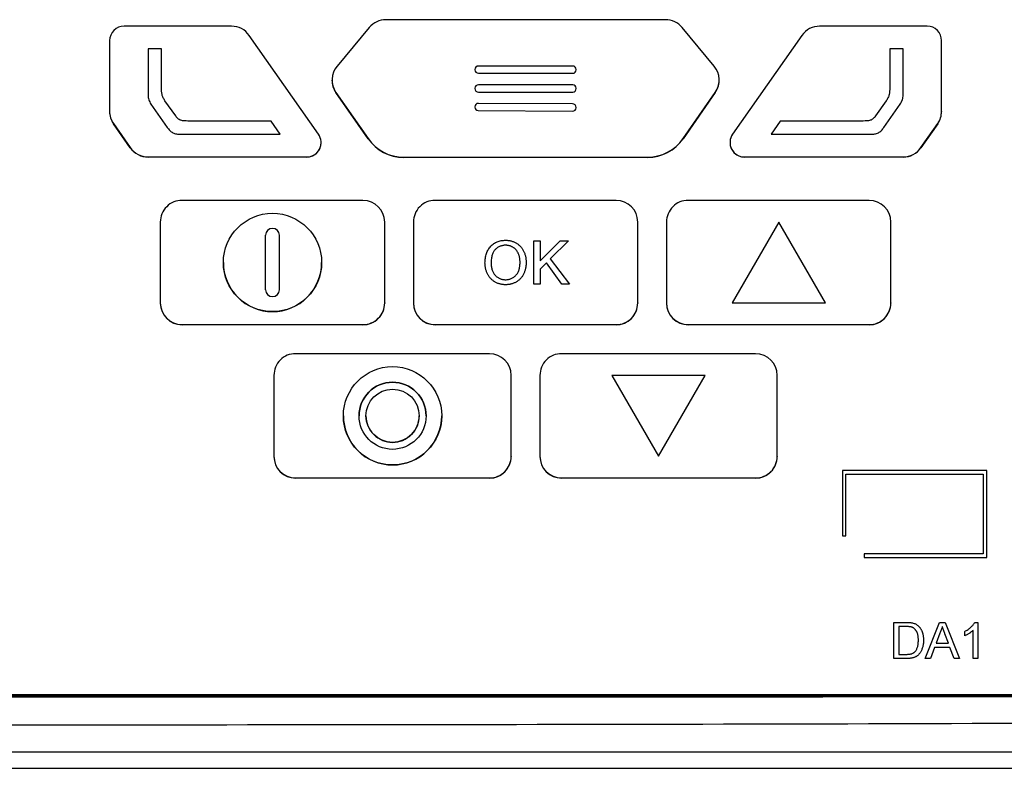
# Model space of a CAD drawing. Header units: millimetres. Extents: x -203 to 471, y -207 to 525.
# Tile 67 of 106: x 208 to 242, y 155 to 181. Entities that reach past the tile are written whole.
import ezdxf

# ---------------------------------------------------------------- set-up
doc = ezdxf.new("R2010")
doc.units = ezdxf.units.MM

msp = doc.modelspace()

# ---------------------------------------------------------------- linework, layer by layer
at = {"color": 7, "linetype": 'Continuous', "lineweight": 25}
for p, q in [((229.981, 180.613), (220.314, 180.613)), ((214.973, 180.388), (211.257, 180.388)), ((219.738, 180.343), (218.622, 179.008)), ((231.664, 179.005), (230.559, 180.341)), ((239.028, 180.388), (235.312, 180.388)), ((210.757, 179.888), (210.757, 177.445)), ((217.982, 176.651), (215.587, 180.069)), ((234.697, 180.069), (232.303, 176.651)), ((239.528, 177.445), (239.528, 179.888)), ((212.087, 179.603), (212.087, 178.009)), ((212.55, 179.602), (212.087, 179.603)), ((212.55, 178.262), (212.55, 179.602)), ((212.55, 178.262), (212.55, 179.602)), ((212.55, 179.602), (212.55, 179.602)), ((238.197, 179.603), (237.735, 179.602)), ((237.735, 179.602), (237.735, 178.262)), ((237.735, 179.602), (237.735, 178.262)), ((237.735, 179.602), (237.735, 179.602)), ((238.197, 178.009), (238.197, 179.603)), ((223.392, 178.889), (223.392, 178.879)), ((223.392, 178.879), (223.392, 178.879)), ((226.772, 179.009), (223.512, 179.009)), ((226.892, 178.879), (226.892, 178.889)), ((226.892, 178.879), (226.892, 178.879)), ((218.448, 178.527), (218.448, 178.523)), ((223.512, 178.759), (226.772, 178.759)), ((223.512, 178.759), (223.512, 178.759)), ((223.512, 178.759), (226.772, 178.759)), ((226.772, 178.759), (226.772, 178.759)), ((231.837, 178.523), (231.837, 178.527)), ((212.55, 178.262), (212.55, 178.262)), ((218.582, 178.099), (219.695, 176.498)), ((218.582, 178.099), (218.582, 178.095)), ((219.695, 176.494), (218.582, 178.095)), ((223.392, 178.239), (223.392, 178.229)), ((223.392, 178.229), (223.392, 178.229)), ((226.772, 178.359), (223.512, 178.359)), ((223.512, 178.109), (226.772, 178.109)), ((223.512, 178.109), (223.512, 178.109)), ((223.512, 178.109), (226.772, 178.109)), ((226.772, 178.109), (226.772, 178.109)), ((226.892, 178.229), (226.892, 178.239)), ((226.892, 178.229), (226.892, 178.229)), ((230.589, 176.498), (231.702, 178.099)), ((231.702, 178.094), (230.589, 176.494)), ((231.702, 178.099), (231.702, 178.094)), ((237.735, 178.262), (237.735, 178.262)), ((212.087, 178.009), (212.087, 178.009)), ((213.042, 177.282), (212.672, 177.808)), ((237.612, 177.808), (237.243, 177.282)), ((238.197, 178.009), (238.197, 178.009)), ((210.757, 177.445), (210.757, 177.441)), ((212.187, 177.694), (212.753, 176.885)), ((212.187, 177.694), (212.753, 176.885)), ((212.187, 177.694), (212.187, 177.694)), ((223.388, 177.6), (223.388, 177.59)), ((223.388, 177.589), (223.388, 177.589)), ((223.508, 177.469), (226.768, 177.449)), ((223.508, 177.469), (226.768, 177.449)), ((223.508, 177.469), (223.508, 177.469)), ((226.769, 177.699), (223.509, 177.719)), ((226.768, 177.449), (226.768, 177.449)), ((226.888, 177.579), (226.888, 177.579)), ((226.888, 177.568), (226.888, 177.578)), ((226.888, 177.568), (226.888, 177.578)), ((226.888, 177.578), (226.888, 177.578)), ((226.888, 177.568), (226.888, 177.568)), ((237.532, 176.885), (238.098, 177.694)), ((237.532, 176.885), (238.098, 177.694)), ((238.098, 177.694), (238.098, 177.694)), ((239.528, 177.445), (239.528, 177.441)), ((216.34, 177.106), (213.463, 177.107)), ((216.652, 176.651), (216.34, 177.106)), ((233.944, 177.106), (233.633, 176.651)), ((236.822, 177.107), (233.944, 177.106)), ((210.891, 177.016), (211.47, 176.186)), ((210.891, 177.016), (210.891, 177.012)), ((211.47, 176.181), (210.891, 177.012)), ((212.753, 176.885), (212.753, 176.885)), ((237.532, 176.885), (237.532, 176.885)), ((238.814, 176.186), (239.393, 177.016)), ((239.393, 177.012), (238.814, 176.181)), ((239.393, 177.016), (239.393, 177.012)), ((213.203, 176.65), (216.652, 176.651)), ((213.203, 176.65), (216.652, 176.651)), ((213.203, 176.65), (213.203, 176.65)), ((216.652, 176.651), (216.652, 176.651)), ((219.695, 176.498), (219.695, 176.494)), ((230.589, 176.498), (230.589, 176.494)), ((233.633, 176.651), (237.081, 176.65)), ((233.633, 176.651), (237.081, 176.65)), ((233.633, 176.651), (233.633, 176.651)), ((237.081, 176.65), (237.081, 176.65)), ((211.47, 176.186), (211.47, 176.181)), ((218.072, 176.36), (218.072, 176.364)), ((232.212, 176.364), (232.212, 176.36)), ((238.814, 176.186), (238.814, 176.181)), ((212.086, 175.865), (217.572, 175.865)), ((212.086, 175.865), (212.086, 175.86)), ((217.572, 175.86), (212.086, 175.86)), ((217.572, 175.865), (217.572, 175.86)), ((220.927, 175.855), (229.358, 175.855)), ((220.927, 175.855), (220.927, 175.85)), ((229.358, 175.85), (220.927, 175.85)), ((229.358, 175.855), (229.358, 175.85)), ((232.712, 175.865), (238.199, 175.865)), ((232.712, 175.865), (232.712, 175.86)), ((238.199, 175.86), (232.712, 175.86)), ((238.199, 175.865), (238.199, 175.86)), ((219.519, 174.363), (213.261, 174.363)), ((228.271, 174.363), (222.013, 174.363)), ((237.024, 174.363), (230.766, 174.363)), ((212.511, 173.613), (212.511, 170.813)), ((220.269, 170.813), (220.269, 173.613)), ((221.263, 173.613), (221.263, 170.813)), ((229.021, 170.813), (229.021, 173.613)), ((230.016, 173.613), (230.016, 170.813)), ((233.895, 173.611), (232.281, 170.816)), ((235.509, 170.816), (233.895, 173.611)), ((237.774, 170.813), (237.774, 173.613)), ((216.15, 171.273), (216.15, 173.154)), ((216.63, 171.273), (216.63, 173.154)), ((224.452, 172.809), (224.452, 172.809)), ((225.431, 171.463), (225.431, 172.963)), ((225.431, 172.963), (225.642, 172.963)), ((225.642, 172.963), (225.642, 172.272)), ((225.642, 172.272), (226.333, 172.963)), ((226.623, 172.963), (225.996, 172.337)), ((226.623, 172.963), (225.996, 172.337)), ((226.333, 172.963), (226.623, 172.963)), ((226.623, 172.963), (226.623, 172.963)), ((225.996, 172.337), (226.662, 171.463)), ((214.69, 172.213), (214.69, 172.213)), ((218.09, 172.213), (218.09, 172.213)), ((223.738, 172.194), (223.738, 172.194)), ((225.162, 172.211), (225.162, 172.211)), ((225.862, 172.202), (225.642, 171.983)), ((225.862, 172.202), (225.642, 171.983)), ((225.642, 171.983), (225.642, 171.463)), ((225.642, 171.983), (225.642, 171.983)), ((226.401, 171.463), (225.862, 172.202)), ((225.862, 172.202), (225.862, 172.202)), ((226.401, 171.463), (225.862, 172.202)), ((224.45, 171.444), (224.45, 171.444)), ((225.642, 171.463), (225.431, 171.463)), ((225.642, 171.463), (225.431, 171.463)), ((225.431, 171.463), (225.431, 171.463)), ((225.642, 171.463), (225.642, 171.463)), ((226.662, 171.463), (226.401, 171.463)), ((226.401, 171.463), (226.401, 171.463)), ((226.662, 171.463), (226.401, 171.463)), ((226.662, 171.463), (226.662, 171.463)), ((212.511, 170.813), (212.511, 170.809)), ((220.269, 170.813), (220.269, 170.809)), ((221.263, 170.813), (221.263, 170.809)), ((229.021, 170.813), (229.021, 170.809)), ((230.016, 170.813), (230.016, 170.809)), ((232.281, 170.816), (235.509, 170.816)), ((232.281, 170.816), (235.509, 170.816)), ((232.281, 170.816), (232.281, 170.816)), ((235.509, 170.816), (235.509, 170.816)), ((237.774, 170.813), (237.774, 170.809)), ((213.261, 170.064), (219.519, 170.064)), ((213.261, 170.064), (213.261, 170.059)), ((219.519, 170.059), (213.261, 170.059)), ((219.519, 170.064), (219.519, 170.059)), ((222.013, 170.064), (228.271, 170.064)), ((222.013, 170.064), (222.013, 170.059)), ((228.271, 170.059), (222.013, 170.059)), ((228.271, 170.064), (228.271, 170.059)), ((230.766, 170.064), (237.024, 170.064)), ((230.766, 170.064), (230.766, 170.059)), ((237.024, 170.059), (230.766, 170.059)), ((237.024, 170.064), (237.024, 170.059)), ((223.895, 169.059), (217.189, 169.059)), ((233.096, 169.059), (226.389, 169.059)), ((216.439, 168.31), (216.439, 165.51)), ((224.645, 165.51), (224.645, 168.31)), ((225.639, 168.31), (225.639, 165.51)), ((228.129, 168.307), (229.743, 165.512)), ((228.129, 168.307), (228.129, 168.307)), ((228.129, 168.307), (229.743, 165.512)), ((231.357, 168.307), (228.129, 168.307)), ((229.743, 165.512), (231.357, 168.307)), ((229.743, 165.512), (231.357, 168.307)), ((231.357, 168.307), (231.357, 168.307)), ((233.846, 165.51), (233.846, 168.31)), ((218.842, 166.91), (218.842, 166.91)), ((219.382, 166.91), (219.382, 166.91)), ((219.622, 166.91), (219.622, 166.91)), ((221.462, 166.91), (221.462, 166.91)), ((221.702, 166.91), (221.702, 166.91)), ((222.242, 166.91), (222.242, 166.91)), ((216.439, 165.51), (216.439, 165.505)), ((224.645, 165.51), (224.645, 165.505)), ((225.639, 165.51), (225.639, 165.505)), ((229.743, 165.512), (229.743, 165.512)), ((233.846, 165.51), (233.846, 165.505)), ((236.097, 165.013), (236.097, 162.763)), ((241.097, 165.013), (236.097, 165.013)), ((236.222, 164.888), (240.972, 164.888)), ((236.222, 162.763), (236.222, 164.888)), ((236.222, 164.887), (240.972, 164.887)), ((240.972, 164.888), (240.972, 162.138)), ((241.097, 162.013), (241.097, 165.013)), ((217.189, 164.76), (223.895, 164.76)), ((217.189, 164.76), (217.189, 164.756)), ((223.895, 164.756), (217.189, 164.756)), ((223.895, 164.76), (223.895, 164.756)), ((226.389, 164.76), (233.096, 164.76)), ((226.389, 164.76), (226.389, 164.756)), ((233.096, 164.756), (226.389, 164.756)), ((233.096, 164.76), (233.096, 164.756)), ((236.097, 162.763), (236.222, 162.763)), ((236.097, 162.763), (236.222, 162.763)), ((236.097, 162.763), (236.097, 162.763)), ((236.222, 162.763), (236.222, 162.763)), ((236.847, 162.138), (236.847, 162.013)), ((240.972, 162.138), (236.847, 162.138)), ((236.847, 162.013), (241.097, 162.013)), ((236.847, 162.013), (241.097, 162.013)), ((236.847, 162.013), (236.847, 162.013)), ((241.097, 162.013), (241.097, 162.013)), ((237.876, 158.514), (237.876, 159.764)), ((237.876, 159.764), (238.304, 159.764)), ((238.955, 158.514), (239.452, 159.764)), ((239.452, 159.764), (239.65, 159.764)), ((239.65, 159.764), (240.147, 158.514)), ((240.674, 159.764), (240.777, 159.764)), ((240.777, 159.764), (240.777, 158.514)), ((238.306, 159.619), (238.053, 159.619)), ((238.053, 159.619), (238.053, 158.658)), ((238.306, 159.619), (238.053, 159.619)), ((238.306, 159.619), (238.306, 159.619)), ((238.513, 159.594), (238.513, 159.593)), ((239.466, 159.389), (239.338, 159.043)), ((239.466, 159.388), (239.338, 159.043)), ((239.466, 159.389), (239.466, 159.388)), ((239.551, 159.619), (239.551, 159.619)), ((239.764, 159.043), (239.643, 159.371)), ((239.643, 159.371), (239.643, 159.371)), ((239.764, 159.043), (239.643, 159.371)), ((240.328, 159.304), (240.328, 159.451)), ((240.617, 158.514), (240.617, 159.488)), ((238.902, 159.146), (238.902, 159.145)), ((239.338, 159.043), (239.764, 159.043)), ((240.328, 159.304), (240.328, 159.303)), ((239.285, 158.898), (239.142, 158.514)), ((239.285, 158.898), (239.142, 158.513)), ((239.817, 158.898), (239.285, 158.898)), ((239.285, 158.898), (239.285, 158.898)), ((239.817, 158.898), (239.285, 158.898)), ((239.817, 158.898), (239.817, 158.898)), ((239.96, 158.514), (239.817, 158.898)), ((239.96, 158.513), (239.817, 158.898)), ((237.876, 158.514), (237.876, 158.513)), ((238.324, 158.514), (237.876, 158.514)), ((238.324, 158.513), (237.876, 158.513)), ((238.053, 158.658), (238.31, 158.658)), ((238.324, 158.514), (238.324, 158.513)), ((239.142, 158.514), (238.955, 158.514)), ((238.955, 158.514), (238.955, 158.513)), ((239.142, 158.513), (238.955, 158.513)), ((239.142, 158.514), (239.142, 158.513)), ((239.96, 158.514), (239.96, 158.513)), ((240.147, 158.514), (239.96, 158.514)), ((240.147, 158.513), (239.96, 158.513)), ((240.147, 158.514), (240.147, 158.513)), ((240.617, 158.514), (240.617, 158.513)), ((240.777, 158.514), (240.617, 158.514)), ((240.777, 158.513), (240.617, 158.513)), ((240.777, 158.514), (240.777, 158.513)), ((253.218, 157.222), (162.077, 157.222)), ((162.152, 157.264), (253.143, 157.264)), ((253.143, 157.247), (162.152, 157.247)), ((161.224, 155.288), (254.072, 155.288)), ((160.449, 154.716), (254.846, 154.716))]:
    msp.add_line(p, q, dxfattribs=at)
for centre, radius in [((216.39, 172.214), 1.7), ((220.542, 166.91), 1.7), ((220.542, 166.91), 1.16), ((220.542, 166.91), 0.92)]:
    msp.add_circle(centre, radius, dxfattribs=at)
for centre, radius, start, end in [((220.314, 179.862), 0.75, 89.999, 140.1095), ((229.981, 179.862), 0.75, 39.6129, 90.001), ((211.257, 179.888), 0.5, 89.9956, 179.9956), ((214.973, 179.638), 0.75, 35.0181, 90.0013), ((235.312, 179.638), 0.75, 89.9987, 144.9819), ((239.028, 179.888), 0.5, 0.0044, 90.0044), ((219.197, 178.527), 0.75, 140.1097, 214.8164), ((223.512, 178.889), 0.12, 89.9956, 179.9956), ((223.512, 178.879), 0.12, 180.0044, 270.0044), ((223.512, 178.879), 0.12, 180.0044, 270.0044), ((226.772, 178.889), 0.12, 0.0044, 90.0044), ((226.772, 178.879), 0.12, 269.9956, 359.9956), ((226.772, 178.879), 0.12, 269.9956, 359.9956), ((231.087, 178.527), 0.75, 325.1836, 39.6127), ((219.197, 178.523), 0.75, 180.0003, 214.8163), ((231.087, 178.523), 0.75, 325.1837, 359.9997), ((223.512, 178.239), 0.12, 89.9956, 179.9956), ((223.512, 178.229), 0.12, 180.0044, 270.0044), ((223.512, 178.229), 0.12, 180.0044, 270.0044), ((226.772, 178.239), 0.12, 0.0044, 90.0044), ((226.772, 178.229), 0.12, 269.9956, 359.9956), ((226.772, 178.229), 0.12, 269.9956, 359.9956), ((211.506, 177.445), 0.75, 180.0004, 214.8826), ((211.506, 177.441), 0.75, 180.0004, 214.8826), ((223.508, 177.599), 0.12, 89.6442, 179.6441), ((223.508, 177.589), 0.12, 179.6528, 269.6529), ((223.508, 177.589), 0.12, 179.6528, 269.6529), ((226.768, 177.569), 0.12, 269.6442, 359.6441), ((226.768, 177.569), 0.12, 269.6442, 359.6441), ((226.768, 177.579), 0.12, 359.6528, 89.6529), ((238.778, 177.445), 0.75, 325.1175, 359.9996), ((238.778, 177.441), 0.75, 325.1175, 359.9996), ((217.572, 176.364), 0.5, 269.9924, 35.0127), ((220.927, 177.355), 1.5, 214.8175, 270.0013), ((220.927, 177.35), 1.5, 214.8175, 270.0013), ((229.358, 177.355), 1.5, 269.9987, 325.1825), ((229.358, 177.35), 1.5, 269.9987, 325.1825), ((232.712, 176.364), 0.5, 144.9873, 270.0076), ((212.086, 176.615), 0.75, 214.8839, 270.0013), ((212.086, 176.61), 0.75, 214.8839, 270.0013), ((217.572, 176.36), 0.5, 269.9955, 359.9958), ((232.712, 176.36), 0.5, 180.0042, 270.0045), ((238.199, 176.615), 0.75, 269.9987, 325.1163), ((238.199, 176.61), 0.75, 269.9987, 325.1163), ((213.261, 173.613), 0.75, 89.9956, 179.9956), ((219.519, 173.613), 0.75, 0.0044, 90.0044), ((222.013, 173.613), 0.75, 89.9956, 179.9956), ((228.271, 173.613), 0.75, 0.0044, 90.0044), ((230.765, 173.613), 0.75, 89.9956, 179.9956), ((237.024, 173.613), 0.75, 0.0044, 90.0044), ((216.39, 173.154), 0.24, 0.007, 179.993), ((216.39, 172.213), 1.7, 180.0042, 270.0046), ((216.39, 172.213), 1.7, 269.9954, 359.9958), ((216.39, 171.273), 0.24, 180.007, 359.993), ((213.261, 170.814), 0.75, 180.0044, 270.0044), ((213.261, 170.809), 0.75, 180.0044, 270.0044), ((219.519, 170.814), 0.75, 269.9956, 359.9956), ((219.519, 170.809), 0.75, 269.9956, 359.9956), ((222.013, 170.814), 0.75, 180.0044, 270.0044), ((222.013, 170.809), 0.75, 180.0044, 270.0044), ((228.271, 170.814), 0.75, 269.9956, 359.9956), ((228.271, 170.809), 0.75, 269.9956, 359.9956), ((230.765, 170.814), 0.75, 180.0044, 270.0044), ((230.765, 170.809), 0.75, 180.0044, 270.0044), ((237.024, 170.814), 0.75, 269.9956, 359.9956), ((237.024, 170.809), 0.75, 269.9956, 359.9956), ((217.189, 168.309), 0.75, 89.9956, 179.9956), ((223.895, 168.309), 0.75, 0.0044, 90.0044), ((226.389, 168.309), 0.75, 89.9956, 179.9956), ((233.096, 168.309), 0.75, 0.0044, 90.0044), ((220.542, 166.91), 1.16, 0.006, 179.994), ((220.542, 166.91), 1.7, 180.0042, 270.0046), ((220.542, 166.91), 0.92, 180.004, 270.0048), ((220.542, 166.91), 1.7, 269.9954, 359.9958), ((220.542, 166.91), 0.92, 269.9945, 359.9968), ((217.189, 165.51), 0.75, 180.0044, 270.0044), ((217.189, 165.505), 0.75, 180.0044, 270.0044), ((223.895, 165.51), 0.75, 269.9956, 359.9956), ((223.895, 165.505), 0.75, 269.9956, 359.9956), ((226.389, 165.51), 0.75, 180.0044, 270.0044), ((226.389, 165.505), 0.75, 180.0044, 270.0044), ((233.096, 165.51), 0.75, 269.9956, 359.9956), ((233.096, 165.505), 0.75, 269.9956, 359.9956)]:
    msp.add_arc(centre, radius, start, end, dxfattribs=at)
for points, knots in [([(212.672, 177.808), (212.649, 177.841), (212.628, 177.875), (212.592, 177.947), (212.578, 177.985), (212.551, 178.1), (212.55, 178.182), (212.55, 178.262)], [0, 0, 0, 0, 0.25, 0.25, 0.5, 0.5, 1, 1, 1, 1]), ([(237.735, 178.262), (237.735, 178.182), (237.734, 178.1), (237.706, 177.985), (237.693, 177.947), (237.657, 177.875), (237.636, 177.841), (237.612, 177.808)], [0, 0, 0, 0, 0.5, 0.5, 0.75, 0.75, 1, 1, 1, 1]), ([(212.087, 178.009), (212.087, 177.953), (212.095, 177.897), (212.129, 177.79), (212.154, 177.74), (212.187, 177.694)], [0, 0, 0, 0, 0.5, 0.5, 1, 1, 1, 1]), ([(212.087, 178.009), (212.087, 177.953), (212.095, 177.898), (212.129, 177.79), (212.154, 177.74), (212.187, 177.694)], [0, 0, 0, 0, 0.5, 0.5, 1, 1, 1, 1]), ([(238.098, 177.694), (238.13, 177.74), (238.156, 177.79), (238.189, 177.897), (238.197, 177.953), (238.197, 178.009)], [0, 0, 0, 0, 0.5, 0.5, 1, 1, 1, 1]), ([(238.098, 177.694), (238.13, 177.74), (238.156, 177.79), (238.189, 177.898), (238.197, 177.953), (238.197, 178.009)], [0, 0, 0, 0, 0.5, 0.5, 1, 1, 1, 1]), ([(213.463, 177.107), (213.423, 177.108), (213.382, 177.108), (213.302, 177.114), (213.262, 177.119), (213.185, 177.144), (213.149, 177.165), (213.09, 177.218), (213.065, 177.249), (213.042, 177.282)], [0, 0, 0, 0, 0.25, 0.25, 0.5, 0.5, 0.75, 0.75, 1, 1, 1, 1]), ([(237.243, 177.282), (237.22, 177.249), (237.195, 177.218), (237.135, 177.165), (237.099, 177.144), (237.023, 177.119), (236.983, 177.114), (236.902, 177.108), (236.862, 177.108), (236.822, 177.107)], [0, 0, 0, 0, 0.25, 0.25, 0.5, 0.5, 0.75, 0.75, 1, 1, 1, 1]), ([(212.753, 176.885), (212.779, 176.848), (212.806, 176.813), (212.868, 176.75), (212.904, 176.722), (212.983, 176.681), (213.026, 176.668), (213.114, 176.653), (213.158, 176.65), (213.203, 176.65)], [0, 0, 0, 0, 0.25, 0.25, 0.5, 0.5, 0.75, 0.75, 1, 1, 1, 1]), ([(212.753, 176.885), (212.779, 176.848), (212.806, 176.813), (212.868, 176.75), (212.904, 176.722), (212.983, 176.682), (213.026, 176.668), (213.114, 176.653), (213.158, 176.65), (213.203, 176.65)], [0, 0, 0, 0, 0.25, 0.25, 0.5, 0.5, 0.75, 0.75, 1, 1, 1, 1]), ([(237.081, 176.65), (237.126, 176.65), (237.171, 176.653), (237.259, 176.668), (237.302, 176.681), (237.381, 176.722), (237.417, 176.75), (237.479, 176.813), (237.506, 176.848), (237.532, 176.885)], [0, 0, 0, 0, 0.25, 0.25, 0.5, 0.5, 0.75, 0.75, 1, 1, 1, 1]), ([(237.081, 176.65), (237.126, 176.65), (237.171, 176.653), (237.259, 176.668), (237.302, 176.682), (237.381, 176.722), (237.417, 176.75), (237.479, 176.813), (237.506, 176.848), (237.532, 176.885)], [0, 0, 0, 0, 0.25, 0.25, 0.5, 0.5, 0.75, 0.75, 1, 1, 1, 1]), ([(223.738, 172.194), (223.739, 172.224), (223.74, 172.282), (223.75, 172.367), (223.765, 172.448), (223.787, 172.523), (223.815, 172.593), (223.849, 172.659), (223.89, 172.719), (223.936, 172.774), (223.988, 172.822), (224.043, 172.866), (224.102, 172.902), (224.165, 172.932), (224.231, 172.954), (224.301, 172.97), (224.375, 172.981), (224.425, 172.982), (224.451, 172.982)], [0, 0, 0, 0, 0.075226, 0.146575, 0.2145, 0.27953, 0.342403, 0.403496, 0.463762, 0.523864, 0.583252, 0.641302, 0.698898, 0.756295, 0.814628, 0.874325, 0.935783, 1, 1, 1, 1]), ([(224.451, 172.982), (224.468, 172.982), (224.501, 172.982), (224.551, 172.977), (224.6, 172.969), (224.647, 172.958), (224.693, 172.944), (224.737, 172.928), (224.781, 172.907), (224.823, 172.884), (224.863, 172.859), (224.9, 172.83), (224.936, 172.8), (224.969, 172.767), (224.999, 172.731), (225.027, 172.693), (225.052, 172.652), (225.075, 172.61), (225.096, 172.565), (225.113, 172.519), (225.128, 172.471), (225.141, 172.422), (225.15, 172.371), (225.157, 172.319), (225.161, 172.265), (225.161, 172.229), (225.162, 172.211)], [0, 0, 0, 0, 0.043099, 0.085587, 0.126908, 0.167967, 0.20845, 0.249025, 0.289281, 0.33001, 0.370598, 0.410466, 0.450033, 0.489688, 0.529116, 0.569037, 0.609703, 0.650759, 0.692509, 0.734219, 0.776707, 0.819552, 0.863351, 0.907839, 0.953334, 1, 1, 1, 1]), ([(224.452, 172.809), (224.435, 172.809), (224.402, 172.808), (224.353, 172.801), (224.306, 172.79), (224.26, 172.775), (224.217, 172.754), (224.175, 172.73), (224.135, 172.701), (224.097, 172.667), (224.062, 172.629), (224.032, 172.584), (224.007, 172.533), (223.986, 172.476), (223.969, 172.413), (223.958, 172.344), (223.951, 172.27), (223.95, 172.218), (223.95, 172.191)], [0, 0, 0, 0, 0.055943, 0.110382, 0.164048, 0.216759, 0.269601, 0.323009, 0.377581, 0.433449, 0.490922, 0.550625, 0.613117, 0.679861, 0.751358, 0.828261, 0.910795, 1, 1, 1, 1]), ([(224.452, 172.809), (224.435, 172.809), (224.402, 172.808), (224.353, 172.801), (224.306, 172.79), (224.26, 172.775), (224.217, 172.754), (224.175, 172.73), (224.135, 172.701), (224.097, 172.667), (224.062, 172.629), (224.032, 172.584), (224.007, 172.533), (223.986, 172.476), (223.969, 172.413), (223.958, 172.344), (223.951, 172.27), (223.95, 172.218), (223.95, 172.191)], [0, 0, 0, 0, 0.055943, 0.110382, 0.164048, 0.216759, 0.269601, 0.323009, 0.377581, 0.433449, 0.490922, 0.550625, 0.613117, 0.679861, 0.751358, 0.828261, 0.910795, 1, 1, 1, 1]), ([(224.95, 172.212), (224.95, 172.227), (224.95, 172.256), (224.946, 172.299), (224.942, 172.341), (224.936, 172.381), (224.927, 172.42), (224.917, 172.457), (224.904, 172.493), (224.89, 172.527), (224.874, 172.56), (224.856, 172.59), (224.837, 172.619), (224.816, 172.647), (224.793, 172.671), (224.768, 172.695), (224.741, 172.716), (224.713, 172.736), (224.684, 172.753), (224.653, 172.768), (224.622, 172.781), (224.59, 172.791), (224.557, 172.799), (224.523, 172.805), (224.488, 172.809), (224.464, 172.809), (224.452, 172.809)], [0, 0, 0, 0, 0.050852, 0.099752, 0.147438, 0.194086, 0.239171, 0.28334, 0.326577, 0.368936, 0.410572, 0.451051, 0.490877, 0.530044, 0.568937, 0.607578, 0.64642, 0.685679, 0.724799, 0.763513, 0.802173, 0.84074, 0.879649, 0.919071, 0.959098, 1, 1, 1, 1]), ([(224.95, 172.212), (224.95, 172.227), (224.95, 172.256), (224.946, 172.299), (224.942, 172.341), (224.936, 172.381), (224.927, 172.42), (224.917, 172.457), (224.904, 172.493), (224.89, 172.527), (224.874, 172.56), (224.856, 172.59), (224.837, 172.619), (224.816, 172.647), (224.793, 172.671), (224.768, 172.695), (224.741, 172.716), (224.713, 172.736), (224.684, 172.753), (224.653, 172.768), (224.622, 172.781), (224.59, 172.791), (224.557, 172.799), (224.523, 172.805), (224.488, 172.809), (224.464, 172.809), (224.452, 172.809)], [0, 0, 0, 0, 0.050852, 0.099752, 0.147438, 0.194086, 0.239171, 0.28334, 0.326577, 0.368936, 0.410572, 0.451051, 0.490877, 0.530044, 0.568937, 0.607578, 0.64642, 0.685679, 0.724799, 0.763513, 0.802173, 0.84074, 0.879649, 0.919071, 0.959098, 1, 1, 1, 1]), ([(224.45, 171.444), (224.433, 171.444), (224.399, 171.445), (224.348, 171.45), (224.299, 171.458), (224.251, 171.469), (224.205, 171.483), (224.16, 171.501), (224.116, 171.521), (224.074, 171.545), (224.034, 171.571), (223.997, 171.6), (223.961, 171.631), (223.929, 171.665), (223.898, 171.701), (223.871, 171.739), (223.846, 171.78), (223.823, 171.822), (223.803, 171.866), (223.786, 171.911), (223.771, 171.957), (223.759, 172.003), (223.75, 172.05), (223.744, 172.097), (223.739, 172.145), (223.739, 172.177), (223.738, 172.194)], [0, 0, 0, 0, 0.044697, 0.088534, 0.131409, 0.173814, 0.215715, 0.257247, 0.298848, 0.340604, 0.382029, 0.42297, 0.463632, 0.504048, 0.544591, 0.584964, 0.626265, 0.667979, 0.709943, 0.751382, 0.792619, 0.833948, 0.875008, 0.916446, 0.957907, 1, 1, 1, 1]), ([(224.45, 171.444), (224.433, 171.444), (224.399, 171.445), (224.348, 171.45), (224.299, 171.458), (224.251, 171.469), (224.205, 171.483), (224.16, 171.501), (224.116, 171.521), (224.074, 171.545), (224.034, 171.571), (223.997, 171.6), (223.961, 171.631), (223.929, 171.665), (223.898, 171.701), (223.871, 171.739), (223.846, 171.78), (223.823, 171.822), (223.803, 171.866), (223.786, 171.911), (223.771, 171.957), (223.759, 172.003), (223.75, 172.05), (223.744, 172.097), (223.739, 172.145), (223.739, 172.177), (223.738, 172.194)], [0, 0, 0, 0, 0.044697, 0.088534, 0.131409, 0.173814, 0.215715, 0.257247, 0.298848, 0.340604, 0.382029, 0.42297, 0.463632, 0.504048, 0.544591, 0.584964, 0.626265, 0.667979, 0.709943, 0.751382, 0.792619, 0.833948, 0.875008, 0.916446, 0.957907, 1, 1, 1, 1]), ([(223.95, 172.191), (223.95, 172.169), (223.951, 172.127), (223.958, 172.066), (223.969, 172.008), (223.984, 171.953), (224.005, 171.902), (224.029, 171.854), (224.058, 171.811), (224.091, 171.77), (224.128, 171.734), (224.167, 171.703), (224.209, 171.677), (224.252, 171.655), (224.298, 171.638), (224.347, 171.626), (224.397, 171.619), (224.432, 171.618), (224.449, 171.617)], [0, 0, 0, 0, 0.0759644, 0.1481252, 0.2172006, 0.2832999, 0.3472019, 0.4092995, 0.4704256, 0.5315881, 0.5917392, 0.6502577, 0.707303, 0.7642085, 0.8211475, 0.8791188, 0.9384228, 1, 1, 1, 1]), ([(224.449, 171.617), (224.467, 171.618), (224.502, 171.619), (224.553, 171.626), (224.602, 171.638), (224.649, 171.655), (224.692, 171.677), (224.734, 171.704), (224.773, 171.736), (224.81, 171.772), (224.843, 171.813), (224.872, 171.858), (224.896, 171.907), (224.916, 171.96), (224.931, 172.018), (224.942, 172.079), (224.949, 172.145), (224.95, 172.189), (224.95, 172.212)], [0, 0, 0, 0, 0.061055, 0.119545, 0.176806, 0.232956, 0.288583, 0.344667, 0.401662, 0.46054, 0.520477, 0.581213, 0.643431, 0.707961, 0.775371, 0.846414, 0.921152, 1, 1, 1, 1]), ([(225.162, 172.211), (225.161, 172.192), (225.161, 172.155), (225.156, 172.101), (225.149, 172.048), (225.139, 171.997), (225.126, 171.947), (225.111, 171.898), (225.092, 171.852), (225.071, 171.806), (225.047, 171.763), (225.02, 171.722), (224.991, 171.684), (224.96, 171.649), (224.927, 171.617), (224.891, 171.587), (224.852, 171.56), (224.812, 171.535), (224.769, 171.514), (224.726, 171.495), (224.682, 171.479), (224.637, 171.467), (224.592, 171.457), (224.545, 171.449), (224.498, 171.445), (224.466, 171.445), (224.45, 171.444)], [0, 0, 0, 0, 0.04756, 0.093962, 0.139112, 0.183626, 0.227457, 0.270703, 0.313611, 0.35626, 0.398366, 0.439557, 0.480045, 0.519888, 0.559658, 0.599421, 0.639208, 0.679668, 0.72002, 0.759859, 0.79956, 0.839199, 0.878956, 0.918794, 0.959083, 1, 1, 1, 1]), ([(225.162, 172.211), (225.161, 172.192), (225.161, 172.155), (225.156, 172.101), (225.149, 172.048), (225.139, 171.997), (225.126, 171.947), (225.111, 171.898), (225.092, 171.852), (225.071, 171.806), (225.047, 171.763), (225.02, 171.722), (224.991, 171.684), (224.96, 171.649), (224.927, 171.617), (224.891, 171.587), (224.852, 171.56), (224.812, 171.535), (224.769, 171.514), (224.726, 171.495), (224.682, 171.479), (224.637, 171.467), (224.592, 171.457), (224.545, 171.449), (224.498, 171.445), (224.466, 171.445), (224.45, 171.444)], [0, 0, 0, 0, 0.04756, 0.093962, 0.139112, 0.183626, 0.227457, 0.270703, 0.313611, 0.35626, 0.398366, 0.439557, 0.480045, 0.519888, 0.559658, 0.599421, 0.639208, 0.679668, 0.72002, 0.759859, 0.79956, 0.839199, 0.878956, 0.918794, 0.959083, 1, 1, 1, 1]), ([(238.304, 159.764), (238.315, 159.764), (238.338, 159.764), (238.371, 159.763), (238.402, 159.761), (238.431, 159.759), (238.457, 159.757), (238.482, 159.754), (238.504, 159.75), (238.518, 159.747), (238.525, 159.746)], [0, 0, 0, 0, 0.157891, 0.306794, 0.445674, 0.57568, 0.694631, 0.805978, 0.907764, 1, 1, 1, 1]), ([(238.525, 159.746), (238.542, 159.741), (238.576, 159.732), (238.623, 159.712), (238.667, 159.687), (238.693, 159.667), (238.706, 159.656)], [0, 0, 0, 0, 0.261195, 0.513143, 0.757809, 1, 1, 1, 1]), ([(240.328, 159.451), (240.348, 159.462), (240.388, 159.482), (240.443, 159.517), (240.496, 159.555), (240.543, 159.596), (240.586, 159.638), (240.621, 159.68), (240.651, 159.721), (240.667, 159.75), (240.674, 159.764)], [0, 0, 0, 0, 0.1426573, 0.281169, 0.4169772, 0.5508525, 0.6783642, 0.7950324, 0.9019982, 1, 1, 1, 1]), ([(238.513, 159.594), (238.507, 159.596), (238.495, 159.6), (238.475, 159.605), (238.453, 159.61), (238.428, 159.613), (238.401, 159.616), (238.371, 159.618), (238.34, 159.619), (238.317, 159.619), (238.306, 159.619)], [0, 0, 0, 0, 0.087425, 0.185248, 0.292738, 0.411206, 0.541246, 0.682781, 0.836034, 1, 1, 1, 1]), ([(238.513, 159.593), (238.507, 159.595), (238.495, 159.6), (238.475, 159.605), (238.453, 159.609), (238.428, 159.613), (238.401, 159.616), (238.371, 159.618), (238.34, 159.619), (238.317, 159.619), (238.306, 159.619)], [0, 0, 0, 0, 0.087425, 0.185248, 0.292738, 0.411206, 0.541246, 0.682781, 0.836034, 1, 1, 1, 1]), ([(238.726, 159.148), (238.725, 159.164), (238.725, 159.195), (238.722, 159.24), (238.717, 159.283), (238.711, 159.322), (238.702, 159.359), (238.692, 159.392), (238.679, 159.423), (238.664, 159.451), (238.648, 159.477), (238.631, 159.5), (238.614, 159.521), (238.595, 159.54), (238.576, 159.557), (238.556, 159.572), (238.535, 159.584), (238.52, 159.591), (238.513, 159.594)], [0, 0, 0, 0, 0.091258, 0.177402, 0.258694, 0.334791, 0.406045, 0.473581, 0.537187, 0.597012, 0.654533, 0.709286, 0.761518, 0.811848, 0.860604, 0.907806, 0.954259, 1, 1, 1, 1]), ([(238.726, 159.148), (238.725, 159.164), (238.725, 159.195), (238.722, 159.24), (238.717, 159.282), (238.711, 159.322), (238.702, 159.358), (238.692, 159.392), (238.679, 159.423), (238.664, 159.451), (238.648, 159.476), (238.631, 159.5), (238.614, 159.521), (238.595, 159.54), (238.576, 159.557), (238.556, 159.571), (238.535, 159.584), (238.52, 159.59), (238.513, 159.593)], [0, 0, 0, 0, 0.091258, 0.177402, 0.258694, 0.334791, 0.406045, 0.473581, 0.537187, 0.597012, 0.654533, 0.709286, 0.761518, 0.811848, 0.860604, 0.907806, 0.954259, 1, 1, 1, 1]), ([(238.706, 159.656), (238.714, 159.649), (238.731, 159.635), (238.753, 159.612), (238.773, 159.587), (238.793, 159.561), (238.81, 159.534), (238.826, 159.505), (238.84, 159.474), (238.853, 159.443), (238.865, 159.41), (238.875, 159.375), (238.883, 159.34), (238.89, 159.303), (238.896, 159.266), (238.899, 159.227), (238.901, 159.186), (238.902, 159.159), (238.902, 159.146)], [0, 0, 0, 0, 0.056812, 0.113882, 0.170533, 0.227547, 0.285353, 0.343701, 0.403, 0.463842, 0.525815, 0.588967, 0.653271, 0.719097, 0.786749, 0.855788, 0.926836, 1, 1, 1, 1]), ([(239.551, 159.619), (239.546, 159.6), (239.537, 159.56), (239.517, 159.502), (239.494, 159.444), (239.475, 159.407), (239.466, 159.389)], [0, 0, 0, 0, 0.247294, 0.495608, 0.746359, 1, 1, 1, 1]), ([(239.551, 159.619), (239.546, 159.599), (239.537, 159.56), (239.517, 159.502), (239.494, 159.444), (239.475, 159.407), (239.466, 159.388)], [0, 0, 0, 0, 0.247294, 0.495608, 0.746359, 1, 1, 1, 1]), ([(239.643, 159.371), (239.638, 159.384), (239.629, 159.409), (239.616, 159.445), (239.603, 159.479), (239.591, 159.511), (239.58, 159.541), (239.57, 159.569), (239.56, 159.595), (239.554, 159.611), (239.551, 159.619)], [0, 0, 0, 0, 0.153148, 0.299433, 0.436426, 0.565671, 0.686508, 0.799269, 0.903395, 1, 1, 1, 1]), ([(239.643, 159.371), (239.638, 159.383), (239.629, 159.408), (239.616, 159.444), (239.603, 159.478), (239.591, 159.51), (239.58, 159.541), (239.57, 159.569), (239.56, 159.594), (239.554, 159.611), (239.551, 159.619)], [0, 0, 0, 0, 0.153148, 0.299433, 0.436426, 0.565671, 0.686508, 0.799269, 0.903395, 1, 1, 1, 1]), ([(240.617, 159.488), (240.607, 159.479), (240.588, 159.46), (240.556, 159.434), (240.52, 159.408), (240.48, 159.382), (240.44, 159.358), (240.401, 159.337), (240.364, 159.318), (240.34, 159.308), (240.328, 159.304)], [0, 0, 0, 0, 0.11167, 0.232094, 0.362743, 0.502558, 0.641525, 0.771098, 0.890162, 1, 1, 1, 1]), ([(240.617, 159.487), (240.607, 159.478), (240.588, 159.46), (240.556, 159.434), (240.52, 159.407), (240.48, 159.382), (240.44, 159.358), (240.401, 159.336), (240.364, 159.318), (240.34, 159.308), (240.328, 159.303)], [0, 0, 0, 0, 0.11167, 0.232094, 0.362743, 0.502558, 0.641525, 0.771098, 0.890162, 1, 1, 1, 1]), ([(238.902, 159.146), (238.902, 159.123), (238.901, 159.078), (238.894, 159.012), (238.884, 158.951), (238.87, 158.894), (238.852, 158.842), (238.832, 158.793), (238.81, 158.75), (238.785, 158.711), (238.759, 158.677), (238.731, 158.647), (238.702, 158.62), (238.672, 158.597), (238.639, 158.578), (238.603, 158.56), (238.564, 158.547), (238.522, 158.534), (238.477, 158.525), (238.429, 158.519), (238.378, 158.514), (238.342, 158.514), (238.324, 158.514)], [0, 0, 0, 0, 0.070538, 0.137265, 0.200472, 0.260573, 0.317203, 0.370006, 0.419824, 0.466241, 0.510134, 0.552081, 0.591863, 0.630336, 0.668716, 0.708706, 0.750896, 0.795285, 0.84198, 0.891765, 0.944294, 1, 1, 1, 1]), ([(238.902, 159.145), (238.902, 159.122), (238.901, 159.077), (238.894, 159.012), (238.884, 158.951), (238.87, 158.894), (238.852, 158.841), (238.832, 158.793), (238.81, 158.75), (238.785, 158.711), (238.759, 158.677), (238.731, 158.646), (238.702, 158.62), (238.672, 158.597), (238.639, 158.577), (238.603, 158.56), (238.564, 158.546), (238.522, 158.534), (238.477, 158.525), (238.429, 158.518), (238.378, 158.514), (238.342, 158.514), (238.324, 158.513)], [0, 0, 0, 0, 0.070538, 0.137265, 0.200472, 0.260573, 0.317203, 0.370006, 0.419824, 0.466241, 0.510134, 0.552081, 0.591863, 0.630336, 0.668716, 0.708706, 0.750896, 0.795285, 0.84198, 0.891765, 0.944294, 1, 1, 1, 1]), ([(238.605, 158.746), (238.615, 158.757), (238.634, 158.779), (238.657, 158.817), (238.678, 158.859), (238.695, 158.907), (238.709, 158.96), (238.718, 159.018), (238.725, 159.081), (238.725, 159.125), (238.726, 159.148)], [0, 0, 0, 0, 0.097773, 0.20086, 0.310441, 0.427816, 0.555168, 0.691834, 0.840089, 1, 1, 1, 1]), ([(238.31, 158.658), (238.329, 158.658), (238.365, 158.659), (238.415, 158.663), (238.458, 158.67), (238.496, 158.68), (238.529, 158.693), (238.558, 158.708), (238.584, 158.726), (238.598, 158.74), (238.605, 158.746)], [0, 0, 0, 0, 0.177956, 0.336653, 0.476122, 0.597334, 0.707007, 0.80993, 0.907088, 1, 1, 1, 1]), ([(253.218, 157.185), (238.028, 157.183), (222.838, 157.181), (192.457, 157.181), (177.267, 157.183), (162.077, 157.185)], [0, 0, 0, 0, 0.5, 0.5, 1, 1, 1, 1]), ([(161.826, 156.318), (177.099, 156.255), (192.373, 156.223), (222.922, 156.223), (238.196, 156.255), (253.469, 156.318)], [0, 0, 0, 0, 0.5, 0.5, 1, 1, 1, 1])]:
    msp.add_open_spline(points, degree=3, knots=knots, dxfattribs=at)

doc.saveas('drawing.dxf')
